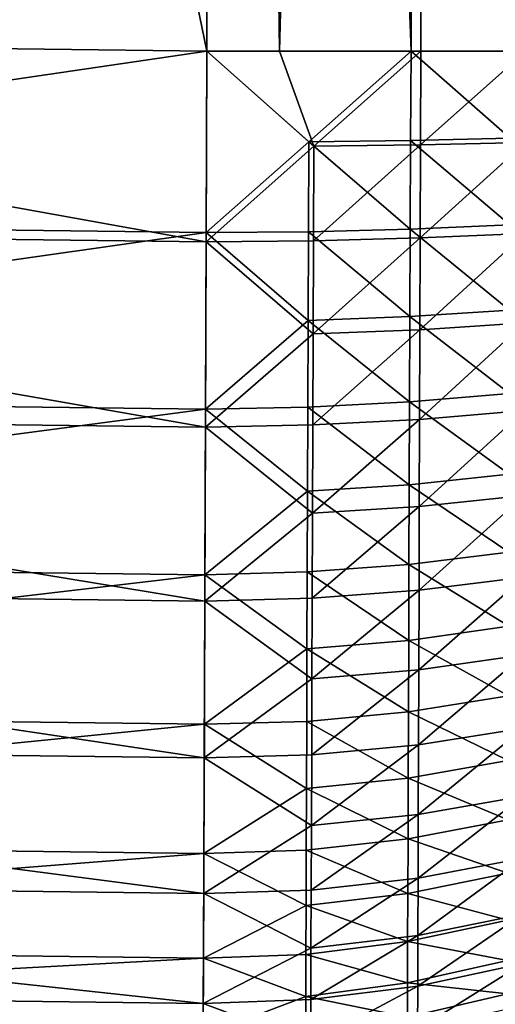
# Model space of a CAD drawing. Header units: metres. Extents: x 0 to 1050, y 0 to 700.
# Tile 21 of 50: x 499 to 527, y 137 to 193. Entities that reach past the tile are written whole.
import ezdxf

# ---------------------------------------------------------------- set-up
doc = ezdxf.new("R2010")
doc.units = ezdxf.units.M

msp = doc.modelspace()

# ---------------------------------------------------------------- linework, layer by layer
at = {"layer": 'None'}
for points in [[(510, 191.485474, -460), (510, 508.514526, -460), (444.81131, 192.287567, -460)], [(510, 508.514526, -460), (444.81131, 507.712433, -460), (444.81131, 192.287567, -460)], [(444.82016, 507.712524, -463), (510, 508.514526, -463), (510, 191.485474, -463)], [(510, 191.485474, -460), (521.705444, 191.485474, -458.847107), (510, 508.514526, -460)], [(521.705444, 191.485474, -458.847107), (521.705444, 508.514526, -458.847107), (510, 508.514526, -460)], [(510, 191.485474, -463), (510, 508.514526, -463), (514.164917, 191.485474, -462.862183)], [(510, 508.514526, -463), (514.164917, 508.514526, -462.862183), (514.164917, 191.485474, -462.862183)], [(522.266968, 508.514526, -461.794189), (522.266968, 191.485474, -461.794189), (514.164917, 191.485474, -462.862183)], [(514.164917, 191.485474, -462.862183), (514.164917, 508.514526, -462.862183), (522.266968, 508.514526, -461.794189)], [(521.705444, 191.485474, -458.847107), (532.960999, 191.485474, -455.43277), (521.705444, 508.514526, -458.847107)], [(532.960999, 191.485474, -455.43277), (532.960999, 508.514526, -455.43277), (521.705444, 508.514526, -458.847107)], [(528.276245, 508.514526, -460.290771), (528.276245, 191.485474, -460.290771), (522.266968, 508.514526, -461.794189)], [(528.276245, 191.485474, -460.290771), (522.266968, 191.485474, -461.794189), (522.266968, 508.514526, -461.794189)], [(444.81131, 192.287567, -463), (444.82016, 507.712524, -463), (510, 191.485474, -463)], [(444.5849, 181.367935, -462.040649), (444.81131, 192.287567, -463), (509.957642, 180.562653, -462.045868)], [(444.81131, 192.287567, -460), (444.595673, 181.887924, -459.086334), (510, 191.485474, -460)], [(444.81131, 192.287567, -463), (510, 191.485474, -463), (509.957642, 180.562653, -462.045868)], [(444.595673, 181.887924, -459.086334), (509.959656, 181.082794, -459.091309), (510, 191.485474, -460)], [(509.957642, 180.562653, -462.045868), (510, 191.485474, -463), (516.130737, 186.032074, -462.458862)], [(510, 191.485474, -460), (509.959656, 181.082794, -459.091309), (515.838806, 186.291763, -459.48465)], [(521.705444, 191.485474, -458.847107), (510, 191.485474, -460), (515.838806, 186.291763, -459.48465)], [(516.130737, 186.032074, -462.458862), (510, 191.485474, -463), (514.164917, 191.485474, -462.862183)], [(514.164917, 191.485474, -462.862183), (522.266968, 191.485474, -461.794189), (516.130737, 186.032074, -462.458862)], [(521.705444, 191.485474, -458.847107), (515.838806, 186.291763, -459.48465), (521.663818, 186.366898, -458.624054)], [(522.266968, 191.485474, -461.794189), (522.247009, 186.110962, -461.555267), (516.130737, 186.032074, -462.458862)], [(527.388672, 186.491089, -457.201721), (521.705444, 191.485474, -458.847107), (521.663818, 186.366898, -458.624054)], [(532.960999, 191.485474, -455.43277), (521.705444, 191.485474, -458.847107), (527.388672, 186.491089, -457.201721)], [(528.258057, 186.241364, -460.061829), (522.247009, 186.110962, -461.555267), (528.276245, 191.485474, -460.290771)], [(522.247009, 186.110962, -461.555267), (522.266968, 191.485474, -461.794189), (528.276245, 191.485474, -460.290771)], [(515.838806, 186.291763, -459.48465), (509.959656, 181.082794, -459.091309), (515.820068, 181.137589, -458.809326)], [(515.838806, 186.291763, -459.48465), (515.820068, 181.137589, -458.809326), (521.646606, 181.287018, -457.960114)], [(521.663818, 186.366898, -458.624054), (515.838806, 186.291763, -459.48465), (521.646606, 181.287018, -457.960114)], [(527.373047, 181.53421, -456.555237), (521.663818, 186.366898, -458.624054), (521.646606, 181.287018, -457.960114)], [(521.663818, 186.366898, -458.624054), (527.373047, 181.53421, -456.555237), (527.388672, 186.491089, -457.201721)], [(528.241699, 181.036652, -459.383026), (522.228943, 180.7771, -460.858124), (528.258057, 186.241364, -460.061829)], [(522.228943, 180.7771, -460.858124), (522.247009, 186.110962, -461.555267), (528.258057, 186.241364, -460.061829)], [(516.111023, 180.620193, -461.749786), (509.957642, 180.562653, -462.045868), (516.130737, 186.032074, -462.458862)], [(516.111023, 180.620193, -461.749786), (522.247009, 186.110962, -461.555267), (522.228943, 180.7771, -460.858124)], [(516.130737, 186.032074, -462.458862), (522.247009, 186.110962, -461.555267), (516.111023, 180.620193, -461.749786)], [(444.595673, 181.887924, -459.086334), (444.385925, 171.770767, -456.381561), (509.959656, 181.082794, -459.091309)], [(509.916443, 169.93837, -459.200623), (444.364655, 170.744934, -459.200623), (444.5849, 181.367935, -462.040649)], [(444.385925, 171.770767, -456.381561), (509.920441, 170.964417, -456.381561), (509.959656, 181.082794, -459.091309)], [(509.957642, 180.562653, -462.045868), (509.916443, 169.93837, -459.200623), (444.5849, 181.367935, -462.040649)], [(509.959656, 181.082794, -459.091309), (509.920441, 170.964417, -456.381561), (515.801575, 176.059921, -457.688232)], [(509.959656, 181.082794, -459.091309), (515.801575, 176.059921, -457.688232), (515.820068, 181.137589, -458.809326)], [(515.820068, 181.137589, -458.809326), (515.801575, 176.059921, -457.688232), (521.629578, 176.282257, -456.85672)], [(521.646606, 181.287018, -457.960114), (515.820068, 181.137589, -458.809326), (521.629578, 176.282257, -456.85672)], [(527.357666, 176.650406, -455.47995), (521.646606, 181.287018, -457.960114), (521.629578, 176.282257, -456.85672)], [(527.357666, 176.650406, -455.47995), (527.373047, 181.53421, -456.555237), (521.646606, 181.287018, -457.960114)], [(509.916443, 169.93837, -459.200623), (509.957642, 180.562653, -462.045868), (516.091675, 175.288651, -460.572632)], [(509.957642, 180.562653, -462.045868), (516.111023, 180.620193, -461.749786), (516.091675, 175.288651, -460.572632)], [(516.091675, 175.288651, -460.572632), (522.228943, 180.7771, -460.858124), (522.21106, 175.522095, -459.699554)], [(516.091675, 175.288651, -460.572632), (516.111023, 180.620193, -461.749786), (522.228943, 180.7771, -460.858124)], [(528.225525, 175.908646, -458.253937), (522.21106, 175.522095, -459.699554), (528.241699, 181.036652, -459.383026)], [(522.21106, 175.522095, -459.699554), (522.228943, 180.7771, -460.858124), (528.241699, 181.036652, -459.383026)], [(527.34259, 171.873825, -453.98114), (527.357666, 176.650406, -455.47995), (521.629578, 176.282257, -456.85672)], [(509.920441, 170.964417, -456.381561), (515.783508, 171.094238, -456.126984), (515.801575, 176.059921, -457.688232)], [(515.801575, 176.059921, -457.688232), (515.783508, 171.094238, -456.126984), (521.612976, 171.387619, -455.319427)], [(515.801575, 176.059921, -457.688232), (521.612976, 171.387619, -455.319427), (521.629578, 176.282257, -456.85672)], [(521.629578, 176.282257, -456.85672), (521.612976, 171.387619, -455.319427), (527.34259, 171.873825, -453.98114)], [(516.072693, 170.074677, -458.933319), (516.091675, 175.288651, -460.572632), (522.21106, 175.522095, -459.699554)], [(516.072693, 170.074677, -458.933319), (522.21106, 175.522095, -459.699554), (522.193604, 170.382721, -458.085419)], [(528.209717, 170.89325, -456.680206), (522.193604, 170.382721, -458.085419), (528.225525, 175.908646, -458.253937)], [(522.193604, 170.382721, -458.085419), (522.21106, 175.522095, -459.699554), (528.225525, 175.908646, -458.253937)], [(509.916443, 169.93837, -459.200623), (516.091675, 175.288651, -460.572632), (516.072693, 170.074677, -458.933319)], [(444.385925, 171.770767, -456.381561), (444.189362, 162.290588, -451.958313), (509.920441, 170.964417, -456.381561)], [(521.612976, 171.387619, -455.319427), (527.328003, 167.239197, -452.066376), (527.34259, 171.873825, -453.98114)], [(444.189362, 162.290588, -451.958313), (509.883667, 161.48172, -451.959229), (509.920441, 170.964417, -456.381561)], [(509.920441, 170.964417, -456.381561), (509.883667, 161.48172, -451.959229), (515.765991, 166.276596, -454.133484)], [(515.783508, 171.094238, -456.126984), (509.920441, 170.964417, -456.381561), (515.765991, 166.276596, -454.133484)], [(521.596863, 166.638657, -453.355988), (515.783508, 171.094238, -456.126984), (515.765991, 166.276596, -454.133484)], [(515.783508, 171.094238, -456.126984), (521.596863, 166.638657, -453.355988), (521.612976, 171.387619, -455.319427)], [(521.612976, 171.387619, -455.319427), (521.596863, 166.638657, -453.355988), (527.328003, 167.239197, -452.066376)], [(509.877838, 159.981537, -454.55719), (444.158264, 160.790726, -454.556213), (444.364655, 170.744934, -459.200623)], [(509.916443, 169.93837, -459.200623), (509.877838, 159.981537, -454.55719), (444.364655, 170.744934, -459.200623)], [(516.05426, 165.016144, -456.840149), (516.072693, 170.074677, -458.933319), (522.193604, 170.382721, -458.085419)], [(516.05426, 165.016144, -456.840149), (522.193604, 170.382721, -458.085419), (522.176697, 165.396317, -456.023773)], [(528.194397, 166.026871, -454.669708), (522.176697, 165.396317, -456.023773), (528.209717, 170.89325, -456.680206)], [(522.176697, 165.396317, -456.023773), (522.193604, 170.382721, -458.085419), (528.209717, 170.89325, -456.680206)], [(509.877838, 159.981537, -454.55719), (509.916443, 169.93837, -459.200623), (516.05426, 165.016144, -456.840149)], [(516.05426, 165.016144, -456.840149), (509.916443, 169.93837, -459.200623), (516.072693, 170.074677, -458.933319)], [(521.596863, 166.638657, -453.355988), (527.313965, 162.782547, -449.752258), (527.328003, 167.239197, -452.066376)], [(521.58136, 162.072266, -450.983429), (521.596863, 166.638657, -453.355988), (515.765991, 166.276596, -454.133484)], [(527.313965, 162.782547, -449.752258), (521.596863, 166.638657, -453.355988), (521.58136, 162.072266, -450.983429)], [(515.765991, 166.276596, -454.133484), (509.883667, 161.48172, -451.959229), (515.749146, 161.644409, -451.725067)], [(515.749146, 161.644409, -451.725067), (521.58136, 162.072266, -450.983429), (515.765991, 166.276596, -454.133484)], [(528.179626, 161.347397, -452.239868), (522.1604, 160.601608, -453.532593), (528.194397, 166.026871, -454.669708)], [(522.1604, 160.601608, -453.532593), (522.176697, 165.396317, -456.023773), (528.194397, 166.026871, -454.669708)], [(516.036621, 160.152344, -454.31131), (522.176697, 165.396317, -456.023773), (522.1604, 160.601608, -453.532593)], [(516.036621, 160.152344, -454.31131), (516.05426, 165.016144, -456.840149), (522.176697, 165.396317, -456.023773)], [(516.036621, 160.152344, -454.31131), (509.877838, 159.981537, -454.55719), (516.05426, 165.016144, -456.840149)], [(527.300598, 158.540283, -447.057709), (527.313965, 162.782547, -449.752258), (521.58136, 162.072266, -450.983429)], [(444.011871, 153.728607, -445.962677), (509.883667, 161.48172, -451.959229), (444.189362, 162.290588, -451.958313)], [(515.749146, 161.644409, -451.725067), (521.566589, 157.725723, -448.221191), (521.58136, 162.072266, -450.983429)], [(521.566589, 157.725723, -448.221191), (527.300598, 158.540283, -447.057709), (521.58136, 162.072266, -450.983429)], [(509.850464, 152.918503, -445.962677), (509.883667, 161.48172, -451.959229), (444.011871, 153.728607, -445.962677)], [(509.883667, 161.48172, -451.959229), (509.850464, 152.918503, -445.962677), (515.733093, 157.235428, -448.921509)], [(509.883667, 161.48172, -451.959229), (515.733093, 157.235428, -448.921509), (515.749146, 161.644409, -451.725067)], [(515.749146, 161.644409, -451.725067), (515.733093, 157.235428, -448.921509), (521.566589, 157.725723, -448.221191)], [(528.165588, 156.893021, -449.410583), (522.144958, 156.037735, -450.632263), (528.179626, 161.347397, -452.239868)], [(522.144958, 156.037735, -450.632263), (522.1604, 160.601608, -453.532593), (528.179626, 161.347397, -452.239868)], [(509.842987, 150.990158, -448.260803), (443.971893, 151.800644, -448.260803), (444.158264, 160.790726, -454.556213)], [(509.877838, 159.981537, -454.55719), (509.842987, 150.990158, -448.260803), (444.158264, 160.790726, -454.556213)], [(516.019775, 155.522934, -451.367584), (522.1604, 160.601608, -453.532593), (522.144958, 156.037735, -450.632263)], [(516.019775, 155.522934, -451.367584), (516.036621, 160.152344, -454.31131), (522.1604, 160.601608, -453.532593)], [(509.842987, 150.990158, -448.260803), (509.877838, 159.981537, -454.55719), (516.019775, 155.522934, -451.367584)], [(509.877838, 159.981537, -454.55719), (516.036621, 160.152344, -454.31131), (516.019775, 155.522934, -451.367584)], [(521.566589, 157.725723, -448.221191), (527.288025, 154.548782, -444.001709), (527.300598, 158.540283, -447.057709)], [(515.733093, 157.235428, -448.921509), (521.552734, 153.636276, -445.088745), (521.566589, 157.725723, -448.221191)], [(521.566589, 157.725723, -448.221191), (521.552734, 153.636276, -445.088745), (527.288025, 154.548782, -444.001709)], [(509.850464, 152.918503, -445.962677), (515.718018, 153.087448, -445.742554), (515.733093, 157.235428, -448.921509)], [(515.733093, 157.235428, -448.921509), (515.718018, 153.087448, -445.742554), (521.552734, 153.636276, -445.088745)], [(528.152405, 152.70195, -446.201782), (522.130371, 151.74382, -447.34317), (528.165588, 156.893021, -449.410583)], [(522.130371, 151.74382, -447.34317), (522.144958, 156.037735, -450.632263), (528.165588, 156.893021, -449.410583)], [(516.003906, 151.167542, -448.029694), (516.019775, 155.522934, -451.367584), (522.144958, 156.037735, -450.632263)], [(516.003906, 151.167542, -448.029694), (522.144958, 156.037735, -450.632263), (522.130371, 151.74382, -447.34317)], [(509.842987, 150.990158, -448.260803), (516.019775, 155.522934, -451.367584), (516.003906, 151.167542, -448.029694)], [(521.552734, 153.636276, -445.088745), (527.276306, 150.84256, -440.605438), (527.288025, 154.548782, -444.001709)], [(443.858643, 146.338547, -438.570068), (509.850464, 152.918503, -445.962677), (444.011871, 153.728607, -445.962677)], [(515.718018, 153.087448, -445.742554), (521.539856, 149.839249, -441.607849), (521.552734, 153.636276, -445.088745)], [(521.552734, 153.636276, -445.088745), (521.539856, 149.839249, -441.607849), (527.276306, 150.84256, -440.605438)], [(443.858643, 146.338547, -438.570068), (509.821808, 145.526093, -438.57077), (509.850464, 152.918503, -445.962677)], [(509.850464, 152.918503, -445.962677), (509.821808, 145.526093, -438.57077), (515.703979, 149.236206, -442.210327)], [(515.718018, 153.087448, -445.742554), (509.850464, 152.918503, -445.962677), (515.703979, 149.236206, -442.210327)], [(521.539856, 149.839249, -441.607849), (515.718018, 153.087448, -445.742554), (515.703979, 149.236206, -442.210327)], [(528.140137, 148.81041, -442.635712), (522.116821, 147.756943, -443.688232), (528.152405, 152.70195, -446.201782)], [(522.116821, 147.756943, -443.688232), (522.130371, 151.74382, -447.34317), (528.152405, 152.70195, -446.201782)], [(509.812897, 143.228134, -440.499298), (443.811005, 144.041092, -440.498596), (443.971893, 151.800644, -448.260803)], [(509.842987, 150.990158, -448.260803), (509.812897, 143.228134, -440.499298), (443.971893, 151.800644, -448.260803)], [(515.989197, 147.123749, -444.320831), (516.003906, 151.167542, -448.029694), (522.130371, 151.74382, -447.34317)], [(515.989197, 147.123749, -444.320831), (522.130371, 151.74382, -447.34317), (522.116821, 147.756943, -443.688232)], [(515.989197, 147.123749, -444.320831), (509.842987, 150.990158, -448.260803), (516.003906, 151.167542, -448.029694)], [(509.812897, 143.228134, -440.499298), (509.842987, 150.990158, -448.260803), (515.989197, 147.123749, -444.320831)], [(521.539856, 149.839249, -441.607849), (527.265625, 147.448471, -436.899261), (527.276306, 150.84256, -440.605438)], [(521.528015, 146.362137, -437.809509), (521.539856, 149.839249, -441.607849), (515.703979, 149.236206, -442.210327)], [(527.265625, 147.448471, -436.899261), (521.539856, 149.839249, -441.607849), (521.528015, 146.362137, -437.809509)], [(515.703979, 149.236206, -442.210327), (509.821808, 145.526093, -438.57077), (515.691162, 145.70961, -438.356293)], [(515.691162, 145.70961, -438.356293), (521.528015, 146.362137, -437.809509), (515.703979, 149.236206, -442.210327)], [(528.128906, 145.246628, -438.744202), (522.104431, 144.105957, -439.699982), (528.140137, 148.81041, -442.635712)], [(522.104431, 144.105957, -439.699982), (522.116821, 147.756943, -443.688232), (528.140137, 148.81041, -442.635712)], [(515.975769, 143.420807, -440.274078), (522.116821, 147.756943, -443.688232), (522.104431, 144.105957, -439.699982)], [(515.975769, 143.420807, -440.274078), (515.989197, 147.123749, -444.320831), (522.116821, 147.756943, -443.688232)], [(527.255981, 144.391525, -432.915619), (527.265625, 147.448471, -436.899261), (521.528015, 146.362137, -437.809509)], [(515.975769, 143.420807, -440.274078), (509.812897, 143.228134, -440.499298), (515.989197, 147.123749, -444.320831)], [(443.734222, 140.337204, -430), (509.821808, 145.526093, -438.57077), (443.858643, 146.338547, -438.570068)], [(515.691162, 145.70961, -438.356293), (521.517395, 143.230499, -433.727112), (521.528015, 146.362137, -437.809509)], [(521.517395, 143.230499, -433.727112), (527.255981, 144.391525, -432.915619), (521.528015, 146.362137, -437.809509)], [(443.734222, 140.337204, -430), (509.798523, 139.524338, -430), (509.821808, 145.526093, -438.57077)], [(509.821808, 145.526093, -438.57077), (509.798523, 139.524338, -430), (515.679626, 142.533524, -434.214264)], [(509.821808, 145.526093, -438.57077), (515.679626, 142.533524, -434.214264), (515.691162, 145.70961, -438.356293)], [(515.691162, 145.70961, -438.356293), (515.679626, 142.533524, -434.214264), (521.517395, 143.230499, -433.727112)], [(528.118835, 142.036835, -434.561401), (522.093262, 140.817764, -435.413452), (528.128906, 145.246628, -438.744202)], [(522.093262, 140.817764, -435.413452), (522.104431, 144.105957, -439.699982), (528.128906, 145.246628, -438.744202)], [(509.788452, 136.926285, -431.5), (443.680359, 137.739685, -431.5), (443.811005, 144.041092, -440.498596)], [(509.812897, 143.228134, -440.499298), (509.788452, 136.926285, -431.5), (443.811005, 144.041092, -440.498596)], [(522.104431, 144.105957, -439.699982), (522.093262, 140.817764, -435.413452), (515.963623, 140.085922, -435.924957)], [(515.963623, 140.085922, -435.924957), (515.975769, 143.420807, -440.274078), (522.104431, 144.105957, -439.699982)], [(521.517395, 143.230499, -433.727112), (527.247498, 141.696732, -428.687073), (527.255981, 144.391525, -432.915619)], [(509.812897, 143.228134, -440.499298), (515.975769, 143.420807, -440.274078), (515.963623, 140.085922, -435.924957)], [(509.788452, 136.926285, -431.5), (509.812897, 143.228134, -440.499298), (515.963623, 140.085922, -435.924957)], [(515.679626, 142.533524, -434.214264), (521.508057, 140.469955, -429.393921), (521.517395, 143.230499, -433.727112)], [(521.517395, 143.230499, -433.727112), (521.508057, 140.469955, -429.393921), (527.247498, 141.696732, -428.687073)], [(509.798523, 139.524338, -430), (515.669434, 139.733871, -429.818054), (515.679626, 142.533524, -434.214264)], [(515.679626, 142.533524, -434.214264), (515.669434, 139.733871, -429.818054), (521.508057, 140.469955, -429.393921)], [(527.247498, 141.696732, -428.687073), (521.508057, 140.469955, -429.393921), (527.240234, 139.386719, -424.246246)], [(528.109924, 139.207306, -430.121429), (522.083435, 137.919174, -430.863617), (528.118835, 142.036835, -434.561401)], [(522.083435, 137.919174, -430.863617), (522.093262, 140.817764, -435.413452), (528.118835, 142.036835, -434.561401)], [(521.508057, 140.469955, -429.393921), (515.669434, 139.733871, -429.818054), (521.5, 138.103622, -424.843384)], [(522.093262, 140.817764, -435.413452), (515.952942, 137.146286, -431.30896), (515.963623, 140.085922, -435.924957)], [(515.952942, 137.146286, -431.30896), (522.093262, 140.817764, -435.413452), (522.083435, 137.919174, -430.863617)], [(527.240234, 139.386719, -424.246246), (521.508057, 140.469955, -429.393921), (521.5, 138.103622, -424.843384)], [(443.642578, 135.917267, -420.504089), (509.798523, 139.524338, -430), (443.734222, 140.337204, -430)], [(515.963623, 140.085922, -435.924957), (515.952942, 137.146286, -431.30896), (509.788452, 136.926285, -431.5)], [(443.642578, 135.917267, -420.504089), (509.781372, 135.09874, -420.505829), (509.798523, 139.524338, -430)], [(515.660706, 137.334076, -425.201538), (509.798523, 139.524338, -430), (509.781372, 135.09874, -420.505829)], [(515.669434, 139.733871, -429.818054), (509.798523, 139.524338, -430), (515.660706, 137.334076, -425.201538)], [(521.5, 138.103622, -424.843384), (515.669434, 139.733871, -429.818054), (515.660706, 137.334076, -425.201538)], [(521.5, 138.103622, -424.843384), (527.234253, 137.474884, -419.625977), (527.240234, 139.386719, -424.246246)], [(528.102234, 136.781769, -425.458557), (522.075012, 135.434525, -426.085571), (528.109924, 139.207306, -430.121429)], [(522.075012, 135.434525, -426.085571), (522.083435, 137.919174, -430.863617), (528.109924, 139.207306, -430.121429)], [(509.770416, 132.279404, -421.531097), (443.584137, 133.098755, -421.529297), (443.680359, 137.739685, -431.5)], [(509.788452, 136.926285, -431.5), (509.770416, 132.279404, -421.531097), (443.680359, 137.739685, -431.5)], [(515.660706, 137.334076, -425.201538), (521.493347, 136.145218, -420.109131), (521.5, 138.103622, -424.843384)], [(515.943787, 134.626511, -426.461609), (515.952942, 137.146286, -431.30896), (522.083435, 137.919174, -430.863617)], [(515.943787, 134.626511, -426.461609), (522.083435, 137.919174, -430.863617), (522.075012, 135.434525, -426.085571)], [(521.493347, 136.145218, -420.109131), (527.234253, 137.474884, -419.625977), (521.5, 138.103622, -424.843384)], [(509.781372, 135.09874, -420.505829), (515.653503, 135.348038, -420.398804), (515.660706, 137.334076, -425.201538)], [(515.952942, 137.146286, -431.30896), (515.943787, 134.626511, -426.461609), (509.788452, 136.926285, -431.5)], [(515.653503, 135.348038, -420.398804), (521.493347, 136.145218, -420.109131), (515.660706, 137.334076, -425.201538)], [(527.234253, 137.474884, -419.625977), (521.493347, 136.145218, -420.109131), (527.229492, 135.972427, -414.858948)], [(509.788452, 136.926285, -431.5), (515.943787, 134.626511, -426.461609), (509.770416, 132.279404, -421.531097)]]:
    msp.add_3dface(points, dxfattribs=at)

doc.saveas('drawing.dxf')
